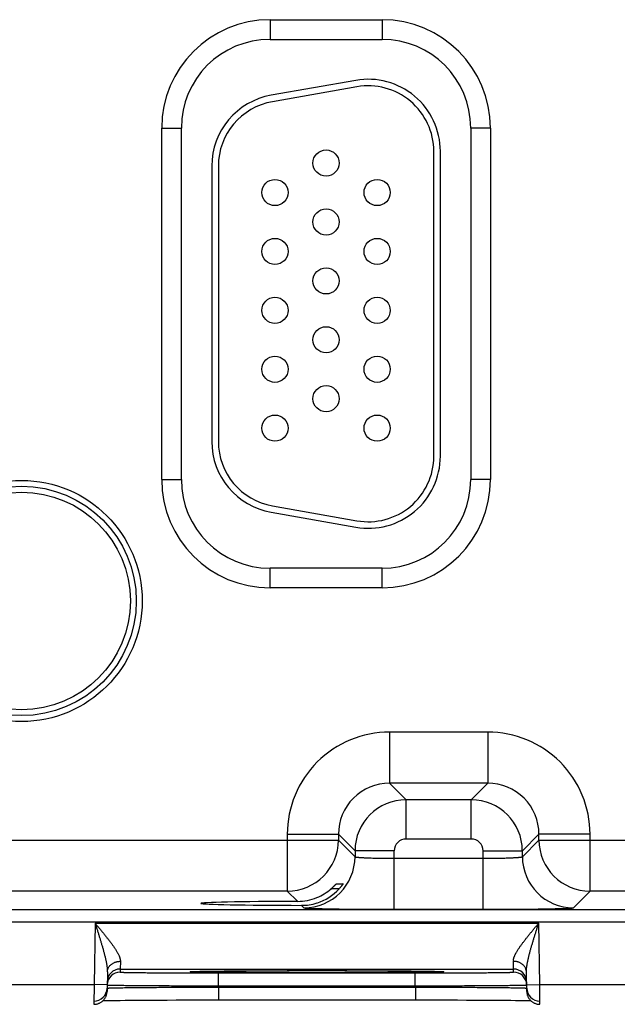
# Model space of a CAD drawing. Header units: inches. Extents: x 0 to 34, y 0 to 22.
# Tile 164 of 224: x 13 to 13.9, y 15.2 to 16.7. Entities that reach past the tile are written whole.
import ezdxf

# ---------------------------------------------------------------- set-up
doc = ezdxf.new("R2010")
doc.units = ezdxf.units.IN
doc.header["$LTSCALE"] = 1.87
doc.header["$MEASUREMENT"] = 0
doc.layers.get('0').update_dxf_attribs({"linetype": 'CONTINUOUS'})

msp = doc.modelspace()

# ---------------------------------------------------------------- linework, layer by layer
at = {"color": 7, "linetype": 'CONTINUOUS'}
for p, q in [((13.3882, 16.7174), (13.3882, 16.6874)), ((13.3882, 16.7174), (13.5592, 16.7174)), ((13.5592, 16.7174), (13.5592, 16.6874)), ((13.3882, 16.6874), (13.5592, 16.6874)), ((13.5191, 16.6247), (13.3901, 16.602)), ((13.5209, 16.6149), (13.3919, 16.5921)), ((13.2227, 16.0149), (13.2227, 16.5519)), ((13.2227, 16.5519), (13.2527, 16.5519)), ((13.2527, 16.0149), (13.2527, 16.5519)), ((13.6947, 16.5519), (13.6947, 16.0149)), ((13.7247, 16.5519), (13.6947, 16.5519)), ((13.7247, 16.5519), (13.7247, 16.0149)), ((13.6382, 16.0504), (13.6382, 16.5164)), ((13.6482, 16.0504), (13.6482, 16.5164)), ((13.2992, 16.4937), (13.2992, 16.0732)), ((13.3092, 16.4937), (13.3092, 16.0732)), ((13.2227, 16.0149), (13.2527, 16.0149)), ((13.7247, 16.0149), (13.6947, 16.0149)), ((13.3901, 15.9648), (13.5191, 15.9421)), ((13.3919, 15.9747), (13.5209, 15.9519)), ((13.5592, 15.8794), (13.3882, 15.8794)), ((13.3882, 15.8494), (13.3882, 15.8794)), ((13.5592, 15.8494), (13.5592, 15.8794)), ((13.5592, 15.8494), (13.3882, 15.8494)), ((13.7208, 15.629), (13.5705, 15.629)), ((13.5705, 15.629), (13.5705, 15.5511)), ((13.7208, 15.629), (13.7208, 15.5511)), ((13.7208, 15.5511), (13.5705, 15.5511)), ((13.5705, 15.5511), (13.5959, 15.5257)), ((13.7208, 15.5511), (13.6955, 15.5257)), ((13.6955, 15.5257), (13.5959, 15.5257)), ((13.5959, 15.4657), (13.5959, 15.5257)), ((13.6955, 15.4657), (13.6955, 15.5257)), ((12.8688, 15.464), (13.4925, 15.464)), ((13.4145, 15.4731), (13.4925, 15.4731)), ((13.4145, 15.4731), (13.4145, 15.3861)), ((13.4925, 15.4731), (13.5179, 15.4477)), ((13.4925, 15.4731), (13.4925, 15.464)), ((13.4925, 15.464), (13.5179, 15.4387)), ((13.6955, 15.4657), (13.5959, 15.4657)), ((13.7988, 15.4731), (13.7735, 15.4477)), ((13.7735, 15.4387), (13.7988, 15.464)), ((13.8768, 15.4731), (13.7988, 15.4731)), ((13.7988, 15.464), (13.7988, 15.4731)), ((13.7988, 15.464), (14.4225, 15.464)), ((13.8768, 15.3861), (13.8768, 15.4731)), ((13.5779, 15.4477), (13.5179, 15.4477)), ((13.5179, 15.4477), (13.5179, 15.4387)), ((13.5779, 15.3583), (13.5779, 15.4477)), ((13.5779, 15.4363), (13.7135, 15.4363)), ((13.7135, 15.4477), (13.7735, 15.4477)), ((13.7135, 15.3583), (13.7135, 15.4477)), ((13.7735, 15.4387), (13.7735, 15.4477)), ((13.4936, 15.3895), (13.4812, 15.3895)), ((13.4893, 15.3973), (13.4996, 15.3973)), ((13.4145, 15.3861), (12.9468, 15.3861)), ((13.4145, 15.3861), (13.4301, 15.3705)), ((13.8514, 15.3607), (13.8768, 15.3861)), ((14.3445, 15.3861), (13.8768, 15.3861)), ((13.4363, 15.3643), (13.4399, 15.3607)), ((8.3781, 15.3582), (21.3484, 15.3582)), ((13.5779, 15.3583), (13.7135, 15.3583)), ((8.3781, 15.3392), (21.3484, 15.3392)), ((13.121, 15.3371), (13.1194, 15.2432)), ((13.121, 15.3371), (13.7984, 15.3371)), ((13.8, 15.2432), (13.7984, 15.3371)), ((13.1597, 15.2789), (13.1594, 15.2671)), ((13.7599, 15.2671), (13.7597, 15.2789)), ((13.1397, 15.2626), (13.1392, 15.2328)), ((13.1594, 15.2671), (13.7599, 15.2671)), ((13.1594, 15.2671), (13.1594, 15.2624)), ((13.2682, 15.2631), (13.2682, 15.2632)), ((13.2682, 15.2632), (13.2683, 15.2632)), ((13.2682, 15.2631), (13.2682, 15.2631)), ((13.2683, 15.2632), (13.2684, 15.2632)), ((13.2684, 15.2632), (13.2686, 15.2632)), ((13.2686, 15.2632), (13.2688, 15.2632)), ((13.2688, 15.2632), (13.269, 15.2632)), ((13.269, 15.2632), (13.2694, 15.2632)), ((13.2694, 15.2632), (13.27, 15.2633)), ((13.27, 15.2633), (13.2708, 15.2633)), ((13.2708, 15.2633), (13.2719, 15.2633)), ((13.2719, 15.2633), (13.2735, 15.2634)), ((13.2735, 15.2634), (13.2757, 15.2635)), ((13.2757, 15.2635), (13.2781, 15.2635)), ((13.2781, 15.2635), (13.2812, 15.2636)), ((13.2812, 15.2636), (13.2851, 15.2637)), ((13.2851, 15.2637), (13.2887, 15.2637)), ((13.2887, 15.2637), (13.2933, 15.2638)), ((13.2933, 15.2638), (13.2989, 15.2639)), ((13.2989, 15.2639), (13.3059, 15.264)), ((13.3059, 15.264), (13.3116, 15.264)), ((13.3093, 15.2611), (13.61, 15.2611)), ((13.3093, 15.2414), (13.3093, 15.2611)), ((13.3116, 15.264), (13.3182, 15.2641)), ((13.3182, 15.2641), (13.3254, 15.2641)), ((13.3254, 15.2641), (13.333, 15.2642)), ((13.333, 15.2642), (13.3409, 15.2643)), ((13.3409, 15.2643), (13.3491, 15.2643)), ((13.3491, 15.2643), (13.3577, 15.2644)), ((13.3577, 15.2644), (13.3665, 15.2644)), ((13.3665, 15.2644), (13.3756, 15.2645)), ((13.3756, 15.2645), (13.385, 15.2645)), ((13.385, 15.2645), (13.3994, 15.2645)), ((13.3994, 15.2645), (13.4142, 15.2646)), ((13.4142, 15.2646), (13.4292, 15.2646)), ((13.4292, 15.2646), (13.4445, 15.2646)), ((13.4445, 15.2646), (13.4597, 15.2646)), ((13.4597, 15.2646), (13.4749, 15.2646)), ((13.4749, 15.2646), (13.4902, 15.2646)), ((13.4902, 15.2646), (13.5054, 15.2646)), ((13.5054, 15.2646), (13.5202, 15.2645)), ((13.5202, 15.2645), (13.5347, 15.2645)), ((13.5347, 15.2645), (13.5441, 15.2644)), ((13.5441, 15.2644), (13.5532, 15.2644)), ((13.5532, 15.2644), (13.5621, 15.2644)), ((13.5621, 15.2644), (13.5706, 15.2643)), ((13.5706, 15.2643), (13.5789, 15.2643)), ((13.5789, 15.2643), (13.5868, 15.2642)), ((13.5868, 15.2642), (13.5943, 15.2641)), ((13.5943, 15.2641), (13.6036, 15.2641)), ((13.6036, 15.2641), (13.6113, 15.264)), ((13.61, 15.2414), (13.61, 15.2611)), ((13.6113, 15.264), (13.6179, 15.2639)), ((13.6179, 15.2639), (13.6235, 15.2638)), ((13.6235, 15.2638), (13.6282, 15.2638)), ((13.6282, 15.2638), (13.6323, 15.2637)), ((13.6323, 15.2637), (13.6356, 15.2636)), ((13.6356, 15.2636), (13.6392, 15.2636)), ((13.6392, 15.2636), (13.6421, 15.2635)), ((13.6421, 15.2635), (13.6444, 15.2634)), ((13.6444, 15.2634), (13.6463, 15.2634)), ((13.6463, 15.2634), (13.6477, 15.2633)), ((13.6477, 15.2633), (13.6486, 15.2633)), ((13.6486, 15.2633), (13.6494, 15.2633)), ((13.6494, 15.2633), (13.65, 15.2632)), ((13.65, 15.2632), (13.6503, 15.2632)), ((13.6503, 15.2632), (13.6506, 15.2632)), ((13.6506, 15.2632), (13.6508, 15.2632)), ((13.6508, 15.2632), (13.6509, 15.2632)), ((13.6509, 15.2632), (13.6511, 15.2632)), ((13.6511, 15.2632), (13.6511, 15.2632)), ((13.6511, 15.2632), (13.6512, 15.2631)), ((13.76, 15.2624), (13.7599, 15.2671)), ((13.7802, 15.2328), (13.7797, 15.2626)), ((12.87, 15.2432), (13.1194, 15.2432)), ((13.1194, 15.2432), (13.1192, 15.2132)), ((13.1394, 15.2428), (13.1194, 15.2432)), ((13.3093, 15.2414), (13.61, 15.2414)), ((13.3093, 15.2395), (13.3093, 15.2414)), ((13.3093, 15.2395), (13.6101, 15.2395)), ((13.3093, 15.2395), (13.3093, 15.2199)), ((13.6101, 15.2395), (13.61, 15.2414)), ((13.6101, 15.2395), (13.6101, 15.2199)), ((13.78, 15.2428), (13.8, 15.2432)), ((13.8, 15.2432), (14.0494, 15.2432)), ((13.8002, 15.2132), (13.8, 15.2432)), ((13.1331, 15.2188), (13.136, 15.2189)), ((13.136, 15.2189), (13.14, 15.2189)), ((13.14, 15.2189), (13.1435, 15.219)), ((13.1435, 15.219), (13.1478, 15.2191)), ((13.1478, 15.2191), (13.153, 15.2191)), ((13.153, 15.2191), (13.1592, 15.2192)), ((13.1592, 15.2192), (13.1671, 15.2193)), ((13.1671, 15.2193), (13.1734, 15.2194)), ((13.1734, 15.2194), (13.1805, 15.2194)), ((13.1805, 15.2194), (13.1882, 15.2195)), ((13.1882, 15.2195), (13.1961, 15.2195)), ((13.1961, 15.2195), (13.2044, 15.2196)), ((13.2044, 15.2196), (13.213, 15.2196)), ((13.213, 15.2196), (13.2218, 15.2197)), ((13.2218, 15.2197), (13.2309, 15.2197)), ((13.2309, 15.2197), (13.245, 15.2198)), ((13.245, 15.2198), (13.2594, 15.2198)), ((13.2594, 15.2198), (13.2742, 15.2198)), ((13.2742, 15.2198), (13.2892, 15.2198)), ((13.2892, 15.2198), (13.3044, 15.2199)), ((13.3044, 15.2199), (13.6149, 15.2199)), ((13.6149, 15.2199), (13.63, 15.2198)), ((13.63, 15.2198), (13.645, 15.2198)), ((13.645, 15.2198), (13.6598, 15.2198)), ((13.6598, 15.2198), (13.6742, 15.2198)), ((13.6742, 15.2198), (13.6882, 15.2197)), ((13.6882, 15.2197), (13.6973, 15.2197)), ((13.6973, 15.2197), (13.7061, 15.2196)), ((13.7061, 15.2196), (13.7147, 15.2196)), ((13.7147, 15.2196), (13.723, 15.2195)), ((13.723, 15.2195), (13.731, 15.2195)), ((13.731, 15.2195), (13.7384, 15.2194)), ((13.7384, 15.2194), (13.7479, 15.2193)), ((13.7479, 15.2193), (13.7559, 15.2193)), ((13.7559, 15.2193), (13.7628, 15.2192)), ((13.7628, 15.2192), (13.7685, 15.2191)), ((13.7685, 15.2191), (13.7732, 15.219)), ((13.7732, 15.219), (13.7783, 15.219)), ((13.7783, 15.219), (13.7824, 15.2189))]:
    msp.add_line(p, q, dxfattribs=at)
for points in [[(13.1192, 15.2132), (13.1196, 15.2132), (13.1205, 15.2132), (13.1215, 15.2133), (13.1224, 15.2134), (13.1233, 15.2136), (13.1242, 15.2138), (13.1251, 15.2141), (13.126, 15.2144), (13.1268, 15.2147), (13.1277, 15.2151), (13.1285, 15.2155), (13.1293, 15.2159), (13.1301, 15.2164), (13.1309, 15.2169), (13.1316, 15.2175), (13.1323, 15.2181), (13.133, 15.2187), (13.1337, 15.2194), (13.1343, 15.2201), (13.1349, 15.2208), (13.1355, 15.2215), (13.136, 15.2223), (13.1365, 15.2231), (13.1369, 15.2239), (13.1373, 15.2247), (13.1377, 15.2256), (13.138, 15.2265), (13.1383, 15.2273), (13.1386, 15.2282), (13.1388, 15.2291), (13.1389, 15.2301), (13.1391, 15.231), (13.1392, 15.2319), (13.1392, 15.2328)], [(13.7802, 15.2328), (13.7802, 15.2319), (13.7803, 15.231), (13.7804, 15.2301), (13.7806, 15.2291), (13.7808, 15.2282), (13.781, 15.2273), (13.7813, 15.2265), (13.7817, 15.2256), (13.782, 15.2247), (13.7824, 15.2239), (13.7829, 15.2231), (13.7834, 15.2223), (13.7839, 15.2215), (13.7845, 15.2208), (13.7851, 15.2201), (13.7857, 15.2194), (13.7863, 15.2187), (13.787, 15.2181), (13.7877, 15.2175), (13.7885, 15.2169), (13.7892, 15.2164), (13.79, 15.2159), (13.7908, 15.2155), (13.7917, 15.2151), (13.7925, 15.2147), (13.7934, 15.2144), (13.7943, 15.2141), (13.7952, 15.2138), (13.7961, 15.2136), (13.797, 15.2134), (13.7979, 15.2133), (13.7988, 15.2132), (13.7998, 15.2132), (13.8002, 15.2132)], [(13.7824, 15.2189), (13.7859, 15.2188), (13.7863, 15.2188)]]:
    msp.add_lwpolyline(points, dxfattribs=at)
for centre, radius in [((13.4737, 16.4984), 0.02), ((13.3957, 16.4534), 0.02), ((13.5517, 16.4534), 0.02), ((13.4737, 16.4084), 0.02), ((13.3957, 16.3634), 0.02), ((13.5517, 16.3634), 0.02), ((13.4737, 16.3184), 0.02), ((13.3957, 16.2734), 0.02), ((13.5517, 16.2734), 0.02), ((13.4737, 16.2284), 0.02), ((13.3957, 16.1834), 0.02), ((13.5517, 16.1834), 0.02), ((13.4737, 16.1384), 0.02), ((13.3957, 16.0934), 0.02), ((13.5517, 16.0934), 0.02), ((13.0087, 15.8294), 0.1842), ((13.0087, 15.8294), 0.1752), ((13.0087, 15.8294), 0.1752), ((13.0087, 15.8294), 0.1662)]:
    msp.add_circle(centre, radius, dxfattribs=at)
for centre, radius, start, end in [((13.3882, 16.5519), 0.1655, 90, 180), ((13.5592, 16.5519), 0.1655, 0, 90), ((13.3882, 16.5519), 0.1355, 90, 180), ((13.5592, 16.5519), 0.1355, 0, 90), ((13.5382, 16.5164), 0.11, 0, 100), ((13.5382, 16.5164), 0.1, 0, 100), ((13.4092, 16.4937), 0.11, 100, 180), ((13.4092, 16.4937), 0.1, 100, 180), ((13.4092, 16.0732), 0.11, 180, 260), ((13.4092, 16.0732), 0.1, 180, 260), ((13.5382, 16.0504), 0.11, 260, 360), ((13.5382, 16.0504), 0.1, 260, 360), ((13.3882, 16.0149), 0.1655, 180, 270), ((13.3882, 16.0149), 0.1355, 180, 270), ((13.5592, 16.0149), 0.1655, 270, 360), ((13.5592, 16.0149), 0.1355, 270, 360), ((13.5705, 15.4731), 0.156, 89.9962, 180.0039), ((13.7208, 15.4731), 0.156, 359.9962, 90.0039), ((13.5705, 15.4731), 0.0779, 89.971, 180.029), ((13.7209, 15.4731), 0.0779, 359.971, 90.029), ((13.5959, 15.4477), 0.078, 90.0153, 179.9847), ((13.6954, 15.4477), 0.078, 0.0153, 89.9847), ((13.4145, 15.4641), 0.078, 270.0209, 359.9791), ((13.5959, 15.4477), 0.018, 89.9963, 180.0037), ((13.6955, 15.4477), 0.018, 359.9963, 90.0037), ((13.8768, 15.4641), 0.078, 180.0209, 269.9791), ((13.4399, 15.4387), 0.078, 270.0209, 359.9791), ((13.8515, 15.4387), 0.078, 180.0209, 269.9791), ((13.4299, 15.4491), 0.0786, 292.2666, 310.7845), ((13.4364, 15.4417), 0.0774, 287.4738, 317.6005), ((13.4299, 15.449), 0.0786, 270.1848, 292.2821), ((13.4365, 15.4418), 0.0774, 269.8558, 287.4495), ((13.1594, 15.2471), 0.02, 89.9987, 178.9988), ((13.1594, 15.2424), 0.02, 89.9987, 178.7552), ((13.7599, 15.2471), 0.02, 1.0012, 90.0013), ((13.76, 15.2424), 0.02, 1.2448, 90.0013), ((13.1594, 15.2424), 0.02, 178.7564, 179), ((13.76, 15.2424), 0.02, 1, 1.2436), ((13.1193, 15.2382), 0.02, 269.9987, 358.6536), ((13.8001, 15.2382), 0.02, 181.3354, 270.0013)]:
    msp.add_arc(centre, radius, start, end, dxfattribs=at)
msp.add_ellipse((13.4597, 15.3674), major_axis=(0.1771, 0), ratio=0.017455, start_param=1.73829, end_param=4.579802, dxfattribs=at)
for points, knots in [([(13.5179, 15.4387), (13.5179, 15.4387), (13.5179, 15.4386), (13.518, 15.4386), (13.518, 15.4386), (13.5181, 15.4385), (13.5182, 15.4385), (13.5183, 15.4384), (13.5185, 15.4384), (13.5187, 15.4383), (13.519, 15.4383), (13.5192, 15.4382), (13.5196, 15.4382), (13.5201, 15.4381), (13.5208, 15.438), (13.5217, 15.4379), (13.5228, 15.4378), (13.524, 15.4377), (13.5254, 15.4376), (13.5268, 15.4375), (13.5284, 15.4374), (13.5301, 15.4373), (13.5319, 15.4372), (13.5338, 15.4371), (13.5366, 15.437), (13.5403, 15.4368), (13.5441, 15.4367), (13.5474, 15.4366), (13.5508, 15.4366), (13.5552, 15.4365), (13.5607, 15.4364), (13.5664, 15.4363), (13.5721, 15.4363), (13.576, 15.4363), (13.5779, 15.4363)], [0, 0, 0, 0, 0.001206, 0.001961, 0.002833, 0.003829, 0.004956, 0.007611, 0.010815, 0.014577, 0.018901, 0.023788, 0.029239, 0.035252, 0.048956, 0.064875, 0.082979, 0.103229, 0.12558, 0.14998, 0.176375, 0.204704, 0.234901, 0.266896, 0.300614, 0.372901, 0.451088, 0.492167, 0.534442, 0.622178, 0.713474, 0.807469, 0.903279, 1, 1, 1, 1]), ([(13.7135, 15.4363), (13.7154, 15.4363), (13.7193, 15.4363), (13.725, 15.4363), (13.7306, 15.4364), (13.7361, 15.4365), (13.7406, 15.4366), (13.744, 15.4366), (13.7472, 15.4367), (13.7511, 15.4368), (13.7548, 15.437), (13.7575, 15.4371), (13.7594, 15.4372), (13.7613, 15.4373), (13.763, 15.4374), (13.7645, 15.4375), (13.766, 15.4376), (13.7673, 15.4377), (13.7686, 15.4378), (13.7696, 15.4379), (13.7706, 15.438), (13.7713, 15.4381), (13.7718, 15.4382), (13.7721, 15.4382), (13.7724, 15.4383), (13.7727, 15.4383), (13.7729, 15.4384), (13.7731, 15.4384), (13.7732, 15.4385), (13.7733, 15.4385), (13.7733, 15.4386), (13.7734, 15.4386), (13.7734, 15.4386), (13.7734, 15.4387), (13.7735, 15.4387)], [0, 0, 0, 0, 0.096721, 0.192531, 0.286526, 0.377822, 0.465558, 0.507833, 0.548912, 0.627099, 0.699386, 0.733104, 0.765099, 0.795296, 0.823625, 0.85002, 0.87442, 0.896771, 0.917021, 0.935125, 0.951044, 0.964748, 0.970761, 0.976212, 0.981099, 0.985423, 0.989185, 0.992389, 0.995044, 0.996171, 0.997167, 0.998039, 0.998794, 1, 1, 1, 1]), ([(13.4812, 15.3895), (13.4817, 15.39), (13.4825, 15.3906), (13.4834, 15.3915), (13.4841, 15.3921), (13.4847, 15.3927), (13.4854, 15.3933), (13.486, 15.3939), (13.4866, 15.3945), (13.4871, 15.3951), (13.4875, 15.3955), (13.4878, 15.3958), (13.488, 15.396), (13.4883, 15.3963), (13.4884, 15.3965), (13.4886, 15.3966), (13.4888, 15.3968), (13.4889, 15.3969), (13.489, 15.397), (13.489, 15.3971), (13.4891, 15.3971), (13.4891, 15.3972), (13.4892, 15.3972), (13.4892, 15.3972), (13.4892, 15.3972), (13.4893, 15.3973), (13.4893, 15.3973), (13.4893, 15.3973), (13.4893, 15.3973), (13.4893, 15.3973)], [0, 0, 0, 0, 0.173389, 0.258568, 0.342272, 0.424094, 0.503572, 0.580174, 0.653283, 0.722184, 0.786048, 0.815795, 0.84391, 0.87025, 0.894661, 0.91698, 0.937037, 0.954654, 0.96249, 0.969648, 0.976104, 0.981837, 0.986824, 0.991045, 0.994481, 0.997117, 0.998946, 0.999564, 1, 1, 1, 1]), ([(13.4996, 15.3973), (13.4996, 15.3973), (13.4996, 15.3973), (13.4996, 15.3973), (13.4996, 15.3973), (13.4996, 15.3973), (13.4996, 15.3973), (13.4996, 15.3973), (13.4996, 15.3972), (13.4996, 15.3972), (13.4996, 15.3972), (13.4995, 15.3972), (13.4995, 15.3971), (13.4995, 15.3971), (13.4995, 15.397), (13.4994, 15.397), (13.4994, 15.3969), (13.4993, 15.3968), (13.4993, 15.3967), (13.4991, 15.3965), (13.499, 15.3963), (13.4988, 15.3961), (13.4986, 15.3957), (13.4982, 15.3952), (13.4978, 15.3947), (13.4974, 15.3941), (13.4969, 15.3935), (13.4964, 15.3929), (13.4959, 15.3922), (13.4954, 15.3916), (13.4946, 15.3907), (13.494, 15.39), (13.4936, 15.3895)], [0, 0, 0, 0, 0.000304, 0.000607, 0.001019, 0.001592, 0.002341, 0.003273, 0.004391, 0.005695, 0.008859, 0.012759, 0.017382, 0.022715, 0.028741, 0.035446, 0.042813, 0.050826, 0.06872, 0.088992, 0.11151, 0.136139, 0.191222, 0.253264, 0.321361, 0.39469, 0.472508, 0.554138, 0.638972, 0.726458, 0.816093, 1, 1, 1, 1]), ([(13.4399, 15.3607), (13.4399, 15.3607), (13.4399, 15.3607), (13.44, 15.3607), (13.44, 15.3606), (13.44, 15.3606), (13.4401, 15.3606), (13.4402, 15.3606), (13.4403, 15.3605), (13.4405, 15.3605), (13.4406, 15.3605), (13.4409, 15.3604), (13.4413, 15.3604), (13.4418, 15.3603), (13.4423, 15.3603), (13.443, 15.3602), (13.4437, 15.3602), (13.4446, 15.3601), (13.4455, 15.3601), (13.4464, 15.36), (13.4475, 15.3599), (13.4491, 15.3599), (13.4512, 15.3598), (13.454, 15.3597), (13.4571, 15.3596), (13.4604, 15.3595), (13.4641, 15.3594), (13.468, 15.3593), (13.4722, 15.3592), (13.4766, 15.3591), (13.4829, 15.359), (13.4914, 15.3588), (13.5022, 15.3587), (13.5137, 15.3586), (13.5258, 15.3585), (13.5384, 15.3584), (13.5514, 15.3584), (13.5623, 15.3583), (13.5712, 15.3583), (13.5757, 15.3583), (13.5779, 15.3583)], [0, 0, 0, 0, 0.000163, 0.000356, 0.00058, 0.000837, 0.001454, 0.002211, 0.003109, 0.004151, 0.005337, 0.006667, 0.00976, 0.013431, 0.01768, 0.022505, 0.027905, 0.033875, 0.040412, 0.047512, 0.055171, 0.063386, 0.081467, 0.101708, 0.124062, 0.148478, 0.1749, 0.203263, 0.233501, 0.265547, 0.299321, 0.371735, 0.450065, 0.533575, 0.621476, 0.712943, 0.807113, 0.9031, 0.951493, 1, 1, 1, 1]), ([(13.7135, 15.3583), (13.7157, 15.3583), (13.7202, 15.3583), (13.729, 15.3583), (13.74, 15.3584), (13.753, 15.3584), (13.7656, 15.3585), (13.7777, 15.3586), (13.7891, 15.3587), (13.7999, 15.3588), (13.8084, 15.359), (13.8148, 15.3591), (13.8192, 15.3592), (13.8234, 15.3593), (13.8273, 15.3594), (13.8309, 15.3595), (13.8343, 15.3596), (13.8374, 15.3597), (13.8402, 15.3598), (13.8423, 15.3599), (13.8439, 15.3599), (13.8449, 15.36), (13.8459, 15.3601), (13.8468, 15.3601), (13.8476, 15.3602), (13.8484, 15.3602), (13.849, 15.3603), (13.8496, 15.3603), (13.8501, 15.3604), (13.8505, 15.3604), (13.8507, 15.3605), (13.8509, 15.3605), (13.851, 15.3605), (13.8512, 15.3606), (13.8513, 15.3606), (13.8513, 15.3606), (13.8514, 15.3606), (13.8514, 15.3607), (13.8514, 15.3607), (13.8514, 15.3607), (13.8514, 15.3607)], [0, 0, 0, 0, 0.048507, 0.0969, 0.192887, 0.287057, 0.378524, 0.466425, 0.549935, 0.628265, 0.700679, 0.734453, 0.766499, 0.796737, 0.8251, 0.851522, 0.875938, 0.898292, 0.918533, 0.936614, 0.944829, 0.952488, 0.959588, 0.966125, 0.972095, 0.977495, 0.98232, 0.986569, 0.99024, 0.993333, 0.994663, 0.995849, 0.996891, 0.997789, 0.998546, 0.999163, 0.99942, 0.999644, 0.999837, 1, 1, 1, 1]), ([(13.121, 15.3371), (13.1215, 15.3364), (13.1226, 15.3351), (13.1242, 15.3332), (13.1258, 15.3313), (13.128, 15.3287), (13.1306, 15.3255), (13.1338, 15.3217), (13.1369, 15.3179), (13.1399, 15.314), (13.1423, 15.3109), (13.1443, 15.3083), (13.1457, 15.3065), (13.1471, 15.3046), (13.1484, 15.3027), (13.1497, 15.3009), (13.1509, 15.299), (13.1521, 15.2972), (13.1533, 15.2954), (13.1544, 15.2936), (13.1552, 15.2921), (13.1559, 15.2909), (13.1565, 15.2898), (13.1572, 15.2883), (13.1578, 15.2869), (13.1582, 15.2858), (13.1585, 15.285), (13.1588, 15.2842), (13.1591, 15.2831), (13.1594, 15.2818), (13.1597, 15.2803), (13.1597, 15.2793), (13.1597, 15.2789)], [0, 0, 0, 0, 0.035523, 0.071031, 0.106506, 0.141934, 0.212576, 0.282817, 0.352502, 0.421456, 0.489479, 0.523067, 0.55633, 0.58923, 0.621727, 0.653773, 0.685318, 0.716307, 0.74668, 0.776367, 0.805292, 0.819445, 0.833378, 0.86054, 0.886689, 0.899358, 0.911742, 0.923835, 0.935629, 0.958294, 0.979731, 1, 1, 1, 1]), ([(13.121, 15.3371), (13.1215, 15.3355), (13.1225, 15.3323), (13.1241, 15.3274), (13.1256, 15.3226), (13.1271, 15.3178), (13.1286, 15.3131), (13.1298, 15.3091), (13.1307, 15.3059), (13.1316, 15.3027), (13.1328, 15.2988), (13.1341, 15.294), (13.1353, 15.2894), (13.1363, 15.2855), (13.137, 15.2824), (13.1375, 15.2801), (13.138, 15.2778), (13.1384, 15.2755), (13.1388, 15.2733), (13.1391, 15.2711), (13.1394, 15.2689), (13.1396, 15.2668), (13.1397, 15.2647), (13.1397, 15.2633), (13.1397, 15.2626)], [0, 0, 0, 0, 0.065565, 0.131085, 0.196517, 0.261811, 0.326916, 0.391772, 0.424086, 0.456312, 0.520456, 0.584107, 0.647146, 0.709424, 0.740219, 0.770745, 0.800973, 0.830861, 0.860361, 0.889426, 0.917996, 0.945999, 0.97336, 1, 1, 1, 1]), ([(13.7597, 15.2789), (13.7596, 15.2793), (13.7597, 15.2803), (13.7599, 15.2818), (13.7602, 15.2831), (13.7605, 15.2842), (13.7608, 15.285), (13.7611, 15.2858), (13.7616, 15.2869), (13.7622, 15.2883), (13.7629, 15.2898), (13.7635, 15.2909), (13.7641, 15.2921), (13.765, 15.2936), (13.7661, 15.2954), (13.7672, 15.2972), (13.7684, 15.299), (13.7697, 15.3009), (13.771, 15.3027), (13.7723, 15.3046), (13.7737, 15.3065), (13.7751, 15.3083), (13.777, 15.3109), (13.7795, 15.314), (13.7825, 15.3179), (13.7856, 15.3217), (13.7888, 15.3255), (13.7914, 15.3287), (13.7935, 15.3313), (13.7951, 15.3332), (13.7967, 15.3351), (13.7978, 15.3364), (13.7984, 15.3371)], [0, 0, 0, 0, 0.020269, 0.041706, 0.064371, 0.076165, 0.088258, 0.100642, 0.113311, 0.13946, 0.166622, 0.180555, 0.194708, 0.223633, 0.25332, 0.283693, 0.314682, 0.346227, 0.378273, 0.41077, 0.44367, 0.476933, 0.510521, 0.578544, 0.647498, 0.717183, 0.787424, 0.858066, 0.893494, 0.928969, 0.964477, 1, 1, 1, 1]), ([(13.7797, 15.2626), (13.7796, 15.2633), (13.7797, 15.2647), (13.7798, 15.2668), (13.78, 15.2689), (13.7802, 15.2711), (13.7806, 15.2733), (13.781, 15.2755), (13.7814, 15.2778), (13.7819, 15.2801), (13.7824, 15.2824), (13.7831, 15.2855), (13.784, 15.2894), (13.7853, 15.294), (13.7866, 15.2988), (13.7877, 15.3027), (13.7887, 15.3059), (13.7896, 15.3091), (13.7908, 15.3131), (13.7923, 15.3178), (13.7938, 15.3226), (13.7953, 15.3274), (13.7968, 15.3323), (13.7978, 15.3355), (13.7984, 15.3371)], [0, 0, 0, 0, 0.02664, 0.054002, 0.082005, 0.110575, 0.13964, 0.16914, 0.199028, 0.229256, 0.259782, 0.290577, 0.352855, 0.415894, 0.479545, 0.543689, 0.575915, 0.608229, 0.673085, 0.738189, 0.803484, 0.868915, 0.934436, 1, 1, 1, 1]), ([(13.1397, 15.2626), (13.1397, 15.2631), (13.1398, 15.2642), (13.1401, 15.2658), (13.1406, 15.2674), (13.1413, 15.2689), (13.1421, 15.2703), (13.1432, 15.2717), (13.1443, 15.273), (13.1457, 15.2742), (13.1471, 15.2753), (13.1487, 15.2762), (13.1504, 15.277), (13.1521, 15.2777), (13.154, 15.2782), (13.1558, 15.2786), (13.1578, 15.2788), (13.1591, 15.2789), (13.1597, 15.2789)], [0, 0, 0, 0, 0.056705, 0.113647, 0.171051, 0.22912, 0.288025, 0.347899, 0.408833, 0.470876, 0.534031, 0.598262, 0.663494, 0.72962, 0.796502, 0.863981, 0.931877, 1, 1, 1, 1]), ([(13.7797, 15.2626), (13.7796, 15.2631), (13.7796, 15.2642), (13.7792, 15.2658), (13.7787, 15.2674), (13.7781, 15.2689), (13.7772, 15.2703), (13.7762, 15.2717), (13.775, 15.273), (13.7737, 15.2742), (13.7723, 15.2753), (13.7707, 15.2762), (13.769, 15.277), (13.7672, 15.2777), (13.7654, 15.2782), (13.7635, 15.2786), (13.7616, 15.2788), (13.7603, 15.2789), (13.7597, 15.2789)], [0, 0, 0, 0, 0.056705, 0.113648, 0.171052, 0.229121, 0.288026, 0.3479, 0.408835, 0.470877, 0.534032, 0.598263, 0.663495, 0.729621, 0.796503, 0.863981, 0.931877, 1, 1, 1, 1]), ([(13.1594, 15.2624), (13.1594, 15.2624), (13.1594, 15.2624), (13.1594, 15.2624), (13.1594, 15.2624), (13.1594, 15.2624), (13.1594, 15.2624), (13.1595, 15.2623), (13.1595, 15.2623), (13.1596, 15.2623), (13.1596, 15.2623), (13.1598, 15.2623), (13.1599, 15.2623), (13.1602, 15.2623), (13.1605, 15.2622), (13.161, 15.2622), (13.1616, 15.2622), (13.1623, 15.2621), (13.163, 15.2621), (13.1639, 15.2621), (13.1648, 15.262), (13.1658, 15.262), (13.1669, 15.262), (13.1681, 15.2619), (13.1694, 15.2619), (13.1713, 15.2619), (13.1739, 15.2618), (13.1772, 15.2618), (13.1808, 15.2617), (13.1847, 15.2617), (13.189, 15.2616), (13.1935, 15.2616), (13.1983, 15.2615), (13.2033, 15.2615), (13.2087, 15.2614), (13.2163, 15.2614), (13.2263, 15.2613), (13.2388, 15.2612), (13.2521, 15.2612), (13.2659, 15.2611), (13.2801, 15.2611), (13.2947, 15.2611), (13.3044, 15.2611), (13.3093, 15.2611)], [0, 0, 0, 0, 0.00013, 0.00018, 0.000239, 0.00038, 0.000558, 0.000771, 0.00102, 0.001306, 0.001989, 0.002821, 0.003801, 0.004931, 0.007639, 0.010943, 0.014842, 0.019334, 0.024415, 0.030084, 0.036336, 0.043169, 0.050578, 0.058559, 0.067106, 0.076214, 0.096095, 0.118154, 0.142337, 0.168587, 0.196842, 0.22703, 0.259082, 0.292921, 0.328462, 0.365623, 0.444438, 0.528607, 0.617317, 0.709715, 0.804909, 0.901982, 1, 1, 1, 1]), ([(13.4597, 15.2612), (13.4527, 15.2612), (13.439, 15.2612), (13.4185, 15.2613), (13.3985, 15.2613), (13.3792, 15.2614), (13.3636, 15.2615), (13.3517, 15.2615), (13.3432, 15.2616), (13.3351, 15.2616), (13.3273, 15.2617), (13.3199, 15.2618), (13.3129, 15.2618), (13.3063, 15.2619), (13.3002, 15.262), (13.2945, 15.262), (13.2893, 15.2621), (13.2847, 15.2622), (13.2805, 15.2623), (13.2773, 15.2624), (13.275, 15.2624), (13.2735, 15.2625), (13.2722, 15.2625), (13.2709, 15.2625), (13.27, 15.2626), (13.2693, 15.2626), (13.2688, 15.2626), (13.2684, 15.2627), (13.268, 15.2627), (13.2677, 15.2627), (13.2673, 15.2627), (13.267, 15.2628), (13.2668, 15.2628), (13.2666, 15.2628), (13.2665, 15.2628), (13.2664, 15.2628), (13.2663, 15.2628), (13.2662, 15.2628), (13.2662, 15.2629), (13.2661, 15.2629), (13.2661, 15.2629), (13.266, 15.2629), (13.266, 15.2629), (13.266, 15.2629), (13.266, 15.2629), (13.266, 15.2629), (13.266, 15.2629), (13.266, 15.2629), (13.266, 15.2629), (13.266, 15.2629), (13.266, 15.263), (13.266, 15.263), (13.2661, 15.263), (13.2661, 15.263), (13.2662, 15.263), (13.2662, 15.263), (13.2663, 15.263), (13.2665, 15.263), (13.2667, 15.2631), (13.2669, 15.2631), (13.2672, 15.2631), (13.2675, 15.2631), (13.2678, 15.2632), (13.2681, 15.2632), (13.2682, 15.2632)], [0, 0, 0, 0, 0.10617, 0.211111, 0.313609, 0.412477, 0.506573, 0.551488, 0.594807, 0.636403, 0.676157, 0.713955, 0.749684, 0.783244, 0.814537, 0.843471, 0.869964, 0.89394, 0.915327, 0.934066, 0.942425, 0.950102, 0.957091, 0.963388, 0.968988, 0.971526, 0.973889, 0.976075, 0.978085, 0.979918, 0.981574, 0.983052, 0.984354, 0.985478, 0.985973, 0.986425, 0.986832, 0.987195, 0.987515, 0.98779, 0.988022, 0.988211, 0.988358, 0.988466, 0.988506, 0.98854, 0.98857, 0.988599, 0.988632, 0.988672, 0.988778, 0.988924, 0.989111, 0.989341, 0.989615, 0.989933, 0.990294, 0.99115, 0.992182, 0.993391, 0.994778, 0.996342, 0.998082, 1, 1, 1, 1]), ([(13.2682, 15.2632), (13.2684, 15.2632), (13.2689, 15.2632), (13.2697, 15.2633), (13.2706, 15.2633), (13.2719, 15.2633), (13.2739, 15.2634), (13.2765, 15.2635), (13.2794, 15.2635), (13.2827, 15.2636), (13.2864, 15.2637), (13.2919, 15.2638), (13.2997, 15.2639), (13.3099, 15.264), (13.3213, 15.2641), (13.3338, 15.2642), (13.3473, 15.2643), (13.3616, 15.2644), (13.3768, 15.2645), (13.3981, 15.2645), (13.4258, 15.2646), (13.4483, 15.2646), (13.4597, 15.2646)], [0, 0, 0, 0, 0.003631, 0.007751, 0.012359, 0.017452, 0.029083, 0.042625, 0.05805, 0.075327, 0.094422, 0.115301, 0.162232, 0.215754, 0.275442, 0.340832, 0.411406, 0.486611, 0.565854, 0.648512, 0.821452, 1, 1, 1, 1]), ([(13.4597, 15.2646), (13.4711, 15.2646), (13.4935, 15.2646), (13.5212, 15.2645), (13.5426, 15.2645), (13.5577, 15.2644), (13.5721, 15.2643), (13.5856, 15.2642), (13.5981, 15.2641), (13.6095, 15.264), (13.6197, 15.2639), (13.6274, 15.2638), (13.633, 15.2637), (13.6366, 15.2636), (13.6399, 15.2635), (13.6429, 15.2635), (13.6455, 15.2634), (13.6474, 15.2633), (13.6488, 15.2633), (13.6497, 15.2633), (13.6504, 15.2632), (13.6509, 15.2632), (13.6512, 15.2632)], [0, 0, 0, 0, 0.178532, 0.351459, 0.434111, 0.51335, 0.58855, 0.659123, 0.724512, 0.784202, 0.837727, 0.884662, 0.905543, 0.924643, 0.941923, 0.957353, 0.9709, 0.982536, 0.987632, 0.992242, 0.996366, 1, 1, 1, 1]), ([(13.6512, 15.2632), (13.6513, 15.2632), (13.6515, 15.2632), (13.6519, 15.2631), (13.6522, 15.2631), (13.6525, 15.2631), (13.6527, 15.2631), (13.6529, 15.263), (13.6531, 15.263), (13.6532, 15.263), (13.6533, 15.263), (13.6533, 15.263), (13.6533, 15.263), (13.6534, 15.263), (13.6534, 15.2629), (13.6534, 15.2629), (13.6534, 15.2629), (13.6534, 15.2629), (13.6534, 15.2629), (13.6534, 15.2629), (13.6534, 15.2629), (13.6534, 15.2629), (13.6533, 15.2629), (13.6533, 15.2629), (13.6533, 15.2629), (13.6532, 15.2629), (13.6531, 15.2628), (13.6531, 15.2628), (13.653, 15.2628), (13.6529, 15.2628), (13.6528, 15.2628), (13.6526, 15.2628), (13.6523, 15.2628), (13.652, 15.2627), (13.6517, 15.2627), (13.6514, 15.2627), (13.651, 15.2627), (13.6505, 15.2626), (13.6501, 15.2626), (13.6494, 15.2626), (13.6484, 15.2625), (13.6472, 15.2625), (13.6458, 15.2625), (13.6443, 15.2624), (13.6421, 15.2624), (13.6389, 15.2623), (13.6347, 15.2622), (13.63, 15.2621), (13.6248, 15.262), (13.6192, 15.262), (13.613, 15.2619), (13.6065, 15.2618), (13.5995, 15.2618), (13.5921, 15.2617), (13.5843, 15.2616), (13.5762, 15.2616), (13.5677, 15.2615), (13.5558, 15.2615), (13.5402, 15.2614), (13.5209, 15.2613), (13.5009, 15.2613), (13.4804, 15.2612), (13.4666, 15.2612), (13.4597, 15.2612)], [0, 0, 0, 0, 0.00192, 0.003663, 0.005229, 0.006618, 0.007829, 0.008863, 0.009721, 0.010401, 0.010676, 0.010907, 0.011096, 0.011242, 0.011349, 0.011389, 0.011423, 0.011452, 0.011482, 0.011515, 0.011556, 0.011662, 0.011809, 0.011997, 0.012228, 0.012502, 0.012821, 0.013183, 0.01359, 0.01404, 0.014535, 0.015658, 0.016958, 0.018434, 0.020089, 0.02192, 0.023928, 0.026112, 0.028473, 0.03101, 0.036608, 0.042902, 0.049888, 0.057562, 0.065919, 0.084654, 0.106037, 0.13001, 0.156501, 0.185432, 0.216724, 0.250283, 0.286011, 0.323809, 0.363563, 0.40516, 0.44848, 0.493397, 0.587497, 0.686371, 0.788875, 0.893823, 1, 1, 1, 1]), ([(13.61, 15.2611), (13.6149, 15.2611), (13.6247, 15.2611), (13.6392, 15.2611), (13.6534, 15.2611), (13.6673, 15.2612), (13.6805, 15.2612), (13.6931, 15.2613), (13.7031, 15.2614), (13.7107, 15.2614), (13.716, 15.2615), (13.7211, 15.2615), (13.7259, 15.2616), (13.7304, 15.2616), (13.7346, 15.2617), (13.7386, 15.2617), (13.7422, 15.2618), (13.7455, 15.2618), (13.7481, 15.2619), (13.7499, 15.2619), (13.7512, 15.2619), (13.7524, 15.262), (13.7535, 15.262), (13.7545, 15.262), (13.7555, 15.2621), (13.7563, 15.2621), (13.7571, 15.2621), (13.7578, 15.2622), (13.7584, 15.2622), (13.7588, 15.2622), (13.7592, 15.2623), (13.7594, 15.2623), (13.7596, 15.2623), (13.7597, 15.2623), (13.7598, 15.2623), (13.7599, 15.2623), (13.7599, 15.2623), (13.7599, 15.2624), (13.76, 15.2624), (13.76, 15.2624), (13.76, 15.2624), (13.76, 15.2624), (13.76, 15.2624), (13.76, 15.2624)], [0, 0, 0, 0, 0.098018, 0.195091, 0.290285, 0.382683, 0.471393, 0.555562, 0.634377, 0.671538, 0.70708, 0.740918, 0.77297, 0.803158, 0.831413, 0.857663, 0.881846, 0.903905, 0.923786, 0.932895, 0.941441, 0.949421, 0.956831, 0.963664, 0.969916, 0.975585, 0.980666, 0.985158, 0.989057, 0.992361, 0.995069, 0.996199, 0.997179, 0.998011, 0.998694, 0.99898, 0.999229, 0.999442, 0.999619, 0.999761, 0.99982, 0.99987, 1, 1, 1, 1]), ([(13.1393, 15.2378), (13.1393, 15.2378), (13.1393, 15.2379), (13.1393, 15.2379), (13.1393, 15.2379), (13.1393, 15.2379), (13.1393, 15.2379), (13.1394, 15.2379), (13.1394, 15.2379), (13.1394, 15.2379), (13.1395, 15.2379), (13.1396, 15.2379), (13.1397, 15.2379), (13.1399, 15.238), (13.1401, 15.238), (13.1403, 15.238), (13.1407, 15.238), (13.1412, 15.238), (13.1418, 15.2381), (13.1426, 15.2381), (13.1434, 15.2381), (13.1444, 15.2382), (13.1455, 15.2382), (13.1466, 15.2382), (13.1479, 15.2383), (13.1493, 15.2383), (13.1507, 15.2383), (13.1528, 15.2384), (13.1557, 15.2384), (13.1595, 15.2385), (13.1636, 15.2386), (13.1681, 15.2386), (13.1729, 15.2387), (13.178, 15.2388), (13.1834, 15.2388), (13.1892, 15.2389), (13.1952, 15.2389), (13.2038, 15.239), (13.2151, 15.2391), (13.2294, 15.2392), (13.2444, 15.2393), (13.2601, 15.2393), (13.2762, 15.2394), (13.2927, 15.2395), (13.3037, 15.2395), (13.3093, 15.2395)], [0, 0, 0, 0, 0.000051, 0.000085, 0.000126, 0.000232, 0.000373, 0.000549, 0.000762, 0.001012, 0.001299, 0.001985, 0.002819, 0.003803, 0.004937, 0.006219, 0.007651, 0.010962, 0.014867, 0.019366, 0.024454, 0.03013, 0.036389, 0.043229, 0.050645, 0.058632, 0.067186, 0.076302, 0.096196, 0.118267, 0.142461, 0.168721, 0.196983, 0.227179, 0.259236, 0.293077, 0.328621, 0.365781, 0.444591, 0.528746, 0.617438, 0.70981, 0.804975, 0.902017, 1, 1, 1, 1]), ([(13.1394, 15.2427), (13.1394, 15.2427), (13.1394, 15.2427), (13.1394, 15.2427), (13.1394, 15.2427), (13.1394, 15.2427), (13.1394, 15.2427), (13.1394, 15.2427)], [0, 0, 0, 0, 0.107807, 0.191624, 0.30006, 0.59565, 1, 1, 1, 1]), ([(13.1394, 15.2427), (13.1395, 15.2427), (13.1395, 15.2427), (13.1396, 15.2427), (13.1397, 15.2427), (13.1399, 15.2427), (13.14, 15.2427), (13.1403, 15.2426), (13.1407, 15.2426), (13.1413, 15.2426), (13.1419, 15.2426), (13.1427, 15.2425), (13.1435, 15.2425), (13.1444, 15.2425), (13.1459, 15.2425), (13.1479, 15.2424), (13.1507, 15.2424), (13.1538, 15.2423), (13.1573, 15.2423), (13.1611, 15.2422), (13.1652, 15.2422), (13.1697, 15.2421), (13.1746, 15.2421), (13.1816, 15.242), (13.1912, 15.2419), (13.2034, 15.2419), (13.2166, 15.2418), (13.2307, 15.2417), (13.2455, 15.2416), (13.261, 15.2416), (13.2768, 15.2415), (13.293, 15.2415), (13.3039, 15.2414), (13.3093, 15.2414)], [0, 0, 0, 0, 0.00041, 0.000963, 0.001661, 0.002503, 0.00349, 0.004621, 0.007317, 0.010589, 0.014436, 0.018855, 0.023845, 0.029401, 0.035522, 0.049441, 0.065571, 0.083872, 0.104304, 0.126819, 0.151365, 0.177884, 0.206316, 0.236593, 0.302401, 0.374695, 0.452805, 0.536003, 0.623517, 0.714531, 0.8082, 0.903652, 1, 1, 1, 1]), ([(13.61, 15.2414), (13.6155, 15.2414), (13.6264, 15.2415), (13.6425, 15.2415), (13.6584, 15.2416), (13.6738, 15.2416), (13.6886, 15.2417), (13.7027, 15.2418), (13.716, 15.2419), (13.7282, 15.2419), (13.7377, 15.242), (13.7448, 15.2421), (13.7496, 15.2421), (13.7541, 15.2422), (13.7583, 15.2422), (13.7621, 15.2423), (13.7656, 15.2423), (13.7687, 15.2424), (13.7714, 15.2424), (13.7735, 15.2425), (13.7749, 15.2425), (13.7759, 15.2425), (13.7767, 15.2425), (13.7775, 15.2426), (13.7781, 15.2426), (13.7787, 15.2426), (13.7791, 15.2426), (13.7793, 15.2427), (13.7795, 15.2427), (13.7796, 15.2427), (13.7798, 15.2427), (13.7799, 15.2427), (13.7799, 15.2427), (13.7799, 15.2427)], [0, 0, 0, 0, 0.096348, 0.1918, 0.285469, 0.376483, 0.463997, 0.547195, 0.625305, 0.6976, 0.763407, 0.793685, 0.822116, 0.848635, 0.873181, 0.895696, 0.916128, 0.93443, 0.950559, 0.964478, 0.970599, 0.976156, 0.981145, 0.985564, 0.989411, 0.992683, 0.995379, 0.99651, 0.997497, 0.998339, 0.999037, 0.99959, 1, 1, 1, 1]), ([(13.6101, 15.2395), (13.6156, 15.2395), (13.6267, 15.2395), (13.6431, 15.2394), (13.6593, 15.2393), (13.6749, 15.2393), (13.6899, 15.2392), (13.7042, 15.2391), (13.7156, 15.239), (13.7241, 15.2389), (13.7302, 15.2389), (13.7359, 15.2388), (13.7414, 15.2388), (13.7465, 15.2387), (13.7513, 15.2386), (13.7558, 15.2386), (13.7599, 15.2385), (13.7636, 15.2384), (13.7665, 15.2384), (13.7687, 15.2383), (13.7701, 15.2383), (13.7715, 15.2383), (13.7727, 15.2382), (13.7739, 15.2382), (13.775, 15.2382), (13.7759, 15.2381), (13.7768, 15.2381), (13.7775, 15.2381), (13.7782, 15.238), (13.7787, 15.238), (13.779, 15.238), (13.7793, 15.238), (13.7794, 15.238), (13.7796, 15.2379), (13.7798, 15.2379), (13.7799, 15.2379), (13.7799, 15.2379), (13.78, 15.2379), (13.78, 15.2379), (13.78, 15.2379), (13.7801, 15.2379), (13.7801, 15.2379), (13.7801, 15.2379), (13.7801, 15.2379), (13.7801, 15.2378), (13.7801, 15.2378)], [0, 0, 0, 0, 0.097983, 0.195025, 0.29019, 0.382562, 0.471254, 0.555409, 0.634219, 0.671379, 0.706923, 0.740764, 0.772821, 0.803017, 0.831279, 0.857539, 0.881733, 0.903804, 0.923698, 0.932814, 0.941368, 0.949355, 0.956771, 0.963611, 0.96987, 0.975546, 0.980634, 0.985132, 0.989038, 0.992349, 0.993781, 0.995063, 0.996197, 0.997181, 0.998015, 0.998701, 0.998988, 0.999238, 0.999451, 0.999627, 0.999768, 0.999874, 0.999915, 0.999949, 1, 1, 1, 1]), ([(13.7799, 15.2427), (13.7799, 15.2427), (13.78, 15.2427), (13.78, 15.2427), (13.78, 15.2427), (13.78, 15.2427), (13.78, 15.2427), (13.78, 15.2427)], [0, 0, 0, 0, 0.404351, 0.699943, 0.808378, 0.892195, 1, 1, 1, 1])]:
    msp.add_open_spline(points, degree=3, knots=knots, dxfattribs=at)

doc.saveas('drawing.dxf')
